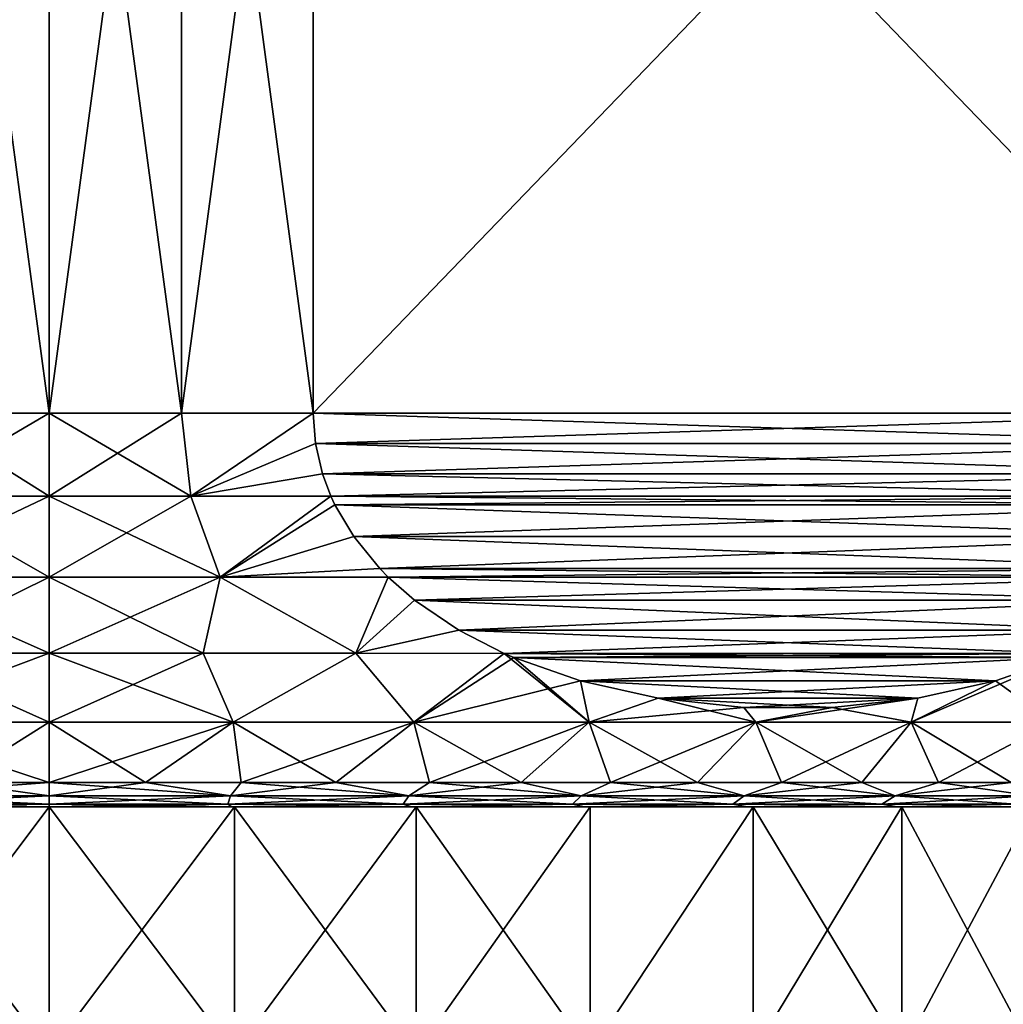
# Model space of a CAD drawing. Header units: metres. Extents: x -109 to 109, y -108 to 40.
# Tile 94 of 216: x -77 to -67, y -11 to -1. Entities that reach past the tile are written whole.
import ezdxf

# ---------------------------------------------------------------- set-up
doc = ezdxf.new("R2010")
doc.units = ezdxf.units.M
doc.layers.add('solid_K_24_42_18_000C86_XXX', color=7, linetype='CONTINUOUS')

msp = doc.modelspace()

# ---------------------------------------------------------------- linework, layer by layer
at = {"layer": 'solid_K_24_42_18_000C86_XXX'}
for points in [[(-77.843834, -5, -15.943466), (-76.5, 5, -16), (-76.5, -5, -16)], [(-77.843834, -5, -15.943466), (-77.843834, 5, -15.943466), (-76.5, 5, -16)], [(-77.843834, 5, 15.943466), (-76.5, -5, 16), (-76.5, 5, 16)], [(-77.843834, -5, 15.943466), (-76.5, -5, 16), (-77.843834, 5, 15.943466)], [(-76.5, -5, -16), (-76.5, 5, -16), (-75.156166, 5, -15.943466)], [(-76.5, -5, -16), (-75.156166, 5, -15.943466), (-75.156166, -5, -15.943466)], [(-75.156166, -5, 15.943466), (-75.156166, 5, 15.943466), (-76.5, 5, 16)], [(-75.156166, -5, 15.943466), (-76.5, 5, 16), (-76.5, -5, 16)], [(-75.156166, -5, -15.943466), (-75.156166, 5, -15.943466), (-73.821823, 5, -15.774263)], [(-75.156166, -5, -15.943466), (-73.821823, 5, -15.774263), (-73.821823, -5, -15.774263)], [(-73.821823, -5, 15.774263), (-73.821823, 5, 15.774263), (-75.156166, 5, 15.943466)], [(-73.821823, -5, 15.774263), (-75.156166, 5, 15.943466), (-75.156166, -5, 15.943466)], [(-64.178177, -5, -10.206499), (-73.821823, 5, -15.774263), (-64.178177, 5, -10.206499)], [(-64.178177, -5, -10.206499), (-73.821823, -5, -15.774263), (-73.821823, 5, -15.774263)], [(-73.821823, -5, 15.774263), (-64.178177, 5, 10.206499), (-73.821823, 5, 15.774263)], [(-64.178177, -5, 10.206499), (-64.178177, 5, 10.206499), (-73.821823, -5, 15.774263)], [(-77.938766, -5.844002, -15.863138), (-76.5, -5, -16), (-76.5, -5.844002, -15.928251)], [(-77.843834, -5, -15.943466), (-76.5, -5, -16), (-77.938766, -5.844002, -15.863138)], [(-77.938766, -5.844002, 15.863138), (-76.5, -5.844002, 15.928251), (-77.843834, -5, 15.943466)], [(-77.843834, -5, 15.943466), (-76.5, -5.844002, 15.928251), (-76.5, -5, 16)], [(-76.5, -5.844002, -15.928251), (-76.5, -5, -16), (-75.156166, -5, -15.943466)], [(-75.061234, -5.844002, -15.863138), (-76.5, -5.844002, -15.928251), (-75.156166, -5, -15.943466)], [(-76.5, -5, 16), (-76.5, -5.844002, 15.928251), (-75.061234, -5.844002, 15.863138)], [(-75.156166, -5, 15.943466), (-76.5, -5, 16), (-75.061234, -5.844002, 15.863138)], [(-75.061234, -5.844002, -15.863138), (-75.156166, -5, -15.943466), (-73.821823, -5, -15.774263)], [(-73.821823, -5, 15.774263), (-75.156166, -5, 15.943466), (-75.061234, -5.844002, 15.863138)], [(-73.798233, -5.307316, -15.760643), (-75.061234, -5.844002, -15.863138), (-73.821823, -5, -15.774263)], [(-73.798233, -5.307314, 15.760643), (-73.821823, -5, 15.774263), (-75.061234, -5.844002, 15.863138)], [(-64.201767, -5.307316, -10.220119), (-73.798233, -5.307316, -15.760643), (-73.821823, -5, -15.774263)], [(-64.201767, -5.307316, -10.220119), (-73.821823, -5, -15.774263), (-64.178177, -5, -10.206499)], [(-64.178177, -5, 10.206499), (-73.821823, -5, 15.774263), (-73.798233, -5.307314, 15.760643)], [(-64.201767, -5.307313, 10.220119), (-64.178177, -5, 10.206499), (-73.798233, -5.307314, 15.760643)], [(-73.725845, -5.616967, 15.718849), (-73.798233, -5.307314, 15.760643), (-75.061234, -5.844002, 15.863138)], [(-73.798233, -5.307316, -15.760643), (-73.725845, -5.61697, -15.718848), (-75.061234, -5.844002, -15.863138)], [(-64.201767, -5.307313, 10.220119), (-73.798233, -5.307314, 15.760643), (-73.725845, -5.616967, 15.718849)], [(-64.274155, -5.61697, -10.261914), (-73.725845, -5.61697, -15.718848), (-73.798233, -5.307316, -15.760643)], [(-64.201767, -5.307316, -10.220119), (-64.274155, -5.61697, -10.261914), (-73.798233, -5.307316, -15.760643)], [(-64.201767, -5.307313, 10.220119), (-73.725845, -5.616967, 15.718849), (-64.274155, -5.616967, 10.261913)], [(-73.725845, -5.616967, 15.718849), (-75.061234, -5.844002, 15.863138), (-73.640579, -5.843117, 15.669621)], [(-73.725845, -5.61697, -15.718848), (-73.640579, -5.843117, -15.669621), (-75.061234, -5.844002, -15.863138)], [(-64.274155, -5.616967, 10.261913), (-73.725845, -5.616967, 15.718849), (-73.640579, -5.843117, 15.669621)], [(-64.359421, -5.843117, -10.311142), (-73.640579, -5.843117, -15.669621), (-73.725845, -5.61697, -15.718848)], [(-64.274155, -5.61697, -10.261914), (-64.359421, -5.843117, -10.311142), (-73.725845, -5.61697, -15.718848)], [(-64.274155, -5.616967, 10.261913), (-73.640579, -5.843117, 15.669621), (-64.359421, -5.843117, 10.311142)], [(-78.236748, -6.664581, -15.618517), (-76.5, -5.844002, -15.928251), (-76.5, -6.664581, -15.714782)], [(-77.938766, -5.844002, -15.863138), (-76.5, -5.844002, -15.928251), (-78.236748, -6.664581, -15.618517)], [(-78.236748, -6.664581, 15.618517), (-76.5, -6.664581, 15.714782), (-77.938766, -5.844002, 15.863138)], [(-77.938766, -5.844002, 15.863138), (-76.5, -6.664581, 15.714782), (-76.5, -5.844002, 15.928251)], [(-76.5, -6.664581, -15.714782), (-76.5, -5.844002, -15.928251), (-75.061234, -5.844002, -15.863138)], [(-74.763252, -6.664581, -15.618517), (-76.5, -6.664581, -15.714782), (-75.061234, -5.844002, -15.863138)], [(-76.5, -5.844002, 15.928251), (-76.5, -6.664581, 15.714782), (-74.763252, -6.664581, 15.618517)], [(-75.061234, -5.844002, 15.863138), (-76.5, -5.844002, 15.928251), (-74.763252, -6.664581, 15.618517)], [(-74.763252, -6.664581, -15.618517), (-75.061234, -5.844002, -15.863138), (-73.640579, -5.843117, -15.669621)], [(-73.640579, -5.843117, 15.669621), (-75.061234, -5.844002, 15.863138), (-74.763252, -6.664581, 15.618517)], [(-74.763252, -6.664581, -15.618517), (-73.640579, -5.843117, -15.669621), (-73.599121, -5.932158, -15.645686)], [(-73.599129, -5.932154, 15.645687), (-73.640579, -5.843117, 15.669621), (-74.763252, -6.664581, 15.618517)], [(-64.400879, -5.932158, -10.335076), (-73.599121, -5.932158, -15.645686), (-73.640579, -5.843117, -15.669621)], [(-64.400879, -5.932158, -10.335076), (-73.640579, -5.843117, -15.669621), (-64.359421, -5.843117, -10.311142)], [(-64.359421, -5.843117, 10.311142), (-73.640579, -5.843117, 15.669621), (-73.599129, -5.932154, 15.645687)], [(-64.400871, -5.932154, 10.335074), (-64.359421, -5.843117, 10.311142), (-73.599129, -5.932154, 15.645687)], [(-73.409149, -6.253009, 15.536004), (-73.599129, -5.932154, 15.645687), (-74.763252, -6.664581, 15.618517)], [(-73.409149, -6.253015, -15.536002), (-74.763252, -6.664581, -15.618517), (-73.599121, -5.932158, -15.645686)], [(-64.400871, -5.932154, 10.335074), (-73.599129, -5.932154, 15.645687), (-73.409149, -6.253009, 15.536004)], [(-64.590851, -6.253014, -10.444759), (-73.409149, -6.253015, -15.536002), (-73.599121, -5.932158, -15.645686)], [(-64.590851, -6.253014, -10.444759), (-73.599121, -5.932158, -15.645686), (-64.400879, -5.932158, -10.335076)], [(-64.590851, -6.253009, 10.444757), (-64.400871, -5.932154, 10.335074), (-73.409149, -6.253009, 15.536004)], [(-73.143608, -6.577752, 15.382693), (-73.409149, -6.253009, 15.536004), (-74.763252, -6.664581, 15.618517)], [(-73.409149, -6.253015, -15.536002), (-73.1436, -6.577757, -15.382689), (-74.763252, -6.664581, -15.618517)], [(-64.590851, -6.253009, 10.444757), (-73.409149, -6.253009, 15.536004), (-73.143608, -6.577752, 15.382693)], [(-64.590851, -6.253014, -10.444759), (-64.8564, -6.577757, -10.598072), (-73.409149, -6.253015, -15.536002)], [(-64.8564, -6.577757, -10.598072), (-73.1436, -6.577757, -15.382689), (-73.409149, -6.253015, -15.536002)], [(-64.590851, -6.253009, 10.444757), (-73.143608, -6.577752, 15.382693), (-64.856392, -6.577752, 10.598069)], [(-73.143608, -6.577752, 15.382693), (-74.763252, -6.664581, 15.618517), (-73.057945, -6.664541, 15.333236)], [(-73.1436, -6.577757, -15.382689), (-73.057945, -6.664541, -15.333236), (-74.763252, -6.664581, -15.618517)], [(-64.856392, -6.577752, 10.598069), (-73.143608, -6.577752, 15.382693), (-73.057945, -6.664541, 15.333236)], [(-64.942055, -6.664541, -10.647527), (-73.057945, -6.664541, -15.333236), (-73.1436, -6.577757, -15.382689)], [(-64.8564, -6.577757, -10.598072), (-64.942055, -6.664541, -10.647527), (-73.1436, -6.577757, -15.382689)], [(-64.856392, -6.577752, 10.598069), (-73.057945, -6.664541, 15.333236), (-64.942055, -6.664541, 10.647527)], [(-78.236748, -6.664581, -15.618517), (-76.5, -6.664581, -15.714782), (-78.06411, -7.437292, -15.285916)], [(-78.236748, -6.664581, 15.618517), (-76.5, -7.437292, 15.365731), (-76.5, -6.664581, 15.714782)], [(-78.236748, -6.664581, 15.618517), (-78.06411, -7.437292, 15.285916), (-76.5, -7.437292, 15.365731)], [(-78.06411, -7.437292, -15.285916), (-76.5, -6.664581, -15.714782), (-76.5, -7.437292, -15.365731)], [(-76.5, -7.437292, -15.365731), (-76.5, -6.664581, -15.714782), (-74.763252, -6.664581, -15.618517)], [(-74.93589, -7.437292, -15.285916), (-76.5, -7.437292, -15.365731), (-74.763252, -6.664581, -15.618517)], [(-76.5, -6.664581, 15.714782), (-76.5, -7.437292, 15.365731), (-74.93589, -7.437292, 15.285916)], [(-74.763252, -6.664581, 15.618517), (-76.5, -6.664581, 15.714782), (-74.93589, -7.437292, 15.285916)], [(-73.388023, -7.437292, -15.047302), (-74.93589, -7.437292, -15.285916), (-74.763252, -6.664581, -15.618517)], [(-74.763252, -6.664581, 15.618517), (-74.93589, -7.437292, 15.285916), (-73.388023, -7.437292, 15.047302)], [(-73.388023, -7.437292, -15.047302), (-74.763252, -6.664581, -15.618517), (-73.057945, -6.664541, -15.333236)], [(-73.057945, -6.664541, 15.333236), (-74.763252, -6.664581, 15.618517), (-73.388023, -7.437292, 15.047302)], [(-73.388023, -7.437292, -15.047302), (-73.057945, -6.664541, -15.333236), (-72.79068, -6.898619, -15.178932)], [(-72.790688, -6.898615, 15.178935), (-73.057945, -6.664541, 15.333236), (-73.388023, -7.437292, 15.047302)], [(-65.20932, -6.898619, -10.801829), (-72.79068, -6.898619, -15.178932), (-73.057945, -6.664541, -15.333236)], [(-65.20932, -6.898619, -10.801829), (-73.057945, -6.664541, -15.333236), (-64.942055, -6.664541, -10.647527)], [(-64.942055, -6.664541, 10.647527), (-73.057945, -6.664541, 15.333236), (-72.790688, -6.898615, 15.178935)], [(-65.209312, -6.898615, 10.801826), (-64.942055, -6.664541, 10.647527), (-72.790688, -6.898615, 15.178935)], [(-72.340622, -7.204101, 14.919089), (-72.790688, -6.898615, 15.178935), (-73.388023, -7.437292, 15.047302)], [(-72.340614, -7.204103, -14.919087), (-73.388023, -7.437292, -15.047302), (-72.79068, -6.898619, -15.178932)], [(-65.209312, -6.898615, 10.801826), (-72.790688, -6.898615, 15.178935), (-72.340622, -7.204101, 14.919089)], [(-65.659386, -7.204103, -11.061675), (-72.340614, -7.204103, -14.919087), (-72.79068, -6.898619, -15.178932)], [(-65.20932, -6.898619, -10.801829), (-65.659386, -7.204103, -11.061675), (-72.79068, -6.898619, -15.178932)], [(-65.659378, -7.204102, 11.061673), (-65.209312, -6.898615, 10.801826), (-72.340622, -7.204101, 14.919089)], [(-72.340622, -7.204101, 14.919089), (-73.388023, -7.437292, 15.047302), (-71.882103, -7.439268, 14.654365)], [(-72.340614, -7.204103, -14.919087), (-71.882103, -7.439268, -14.654365), (-73.388023, -7.437292, -15.047302)], [(-65.659378, -7.204102, 11.061673), (-72.340622, -7.204101, 14.919089), (-71.882103, -7.439268, 14.654365)], [(-66.117897, -7.439268, -11.326398), (-71.882103, -7.439268, -14.654365), (-72.340614, -7.204103, -14.919087)], [(-65.659386, -7.204103, -11.061675), (-66.117897, -7.439268, -11.326398), (-72.340614, -7.204103, -14.919087)], [(-65.659378, -7.204102, 11.061673), (-71.882103, -7.439268, 14.654365), (-66.117897, -7.439268, 11.326398)], [(-78.366356, -8.139915, -14.773715), (-76.5, -7.437292, -15.365731), (-76.5, -8.139915, -14.891136)], [(-78.06411, -7.437292, -15.285916), (-76.5, -7.437292, -15.365731), (-78.366356, -8.139915, -14.773715)], [(-78.366356, -8.139915, 14.773715), (-76.5, -8.139915, 14.891136), (-78.06411, -7.437292, 15.285916)], [(-78.06411, -7.437292, 15.285916), (-76.5, -8.139915, 14.891136), (-76.5, -7.437292, 15.365731)], [(-76.5, -8.139915, -14.891136), (-76.5, -7.437292, -15.365731), (-74.93589, -7.437292, -15.285916)], [(-74.633644, -8.139915, -14.773715), (-76.5, -8.139915, -14.891136), (-74.93589, -7.437292, -15.285916)], [(-76.5, -7.437292, 15.365731), (-76.5, -8.139915, 14.891136), (-74.633644, -8.139915, 14.773715)], [(-74.93589, -7.437292, 15.285916), (-76.5, -7.437292, 15.365731), (-74.633644, -8.139915, 14.773715)], [(-74.633644, -8.139915, -14.773715), (-74.93589, -7.437292, -15.285916), (-73.388023, -7.437292, -15.047302)], [(-73.388023, -7.437292, 15.047302), (-74.93589, -7.437292, 15.285916), (-74.633644, -8.139915, 14.773715)], [(-72.796722, -8.139915, -14.423304), (-74.633644, -8.139915, -14.773715), (-73.388023, -7.437292, -15.047302)], [(-73.388023, -7.437292, 15.047302), (-74.633644, -8.139915, 14.773715), (-72.796722, -8.139915, 14.423304)], [(-72.796722, -8.139915, -14.423304), (-73.388023, -7.437292, -15.047302), (-71.882103, -7.439268, -14.654365)], [(-71.882103, -7.439268, 14.654365), (-73.388023, -7.437292, 15.047302), (-72.796722, -8.139915, 14.423304)], [(-72.796722, -8.139915, -14.423304), (-71.882103, -7.439268, -14.654365), (-71.783119, -7.482045, -14.597217)], [(-71.882103, -7.439268, 14.654365), (-72.796722, -8.139915, 14.423304), (-71.018204, -8.139915, 13.845428)], [(-71.107712, -7.718628, -14.207269), (-72.796722, -8.139915, -14.423304), (-71.783119, -7.482045, -14.597217)], [(-66.216881, -7.482046, -11.383548), (-71.783119, -7.482045, -14.597217), (-71.882103, -7.439268, -14.654365)], [(-66.216881, -7.482046, -11.383548), (-71.882103, -7.439268, -14.654365), (-66.117897, -7.439268, -11.326398)], [(-71.783119, -7.482045, 14.597216), (-71.882103, -7.439268, 14.654365), (-71.018204, -8.139915, 13.845428)], [(-66.117897, -7.439268, 11.326398), (-71.882103, -7.439268, 14.654365), (-71.783119, -7.482045, 14.597216)], [(-66.117897, -7.439268, 11.326398), (-71.783119, -7.482045, 14.597216), (-66.216881, -7.482046, 11.383548)], [(-66.892303, -7.718631, -11.7735), (-71.783119, -7.482045, -14.597217), (-66.216881, -7.482046, -11.383548)], [(-71.107712, -7.718628, -14.207269), (-71.783119, -7.482045, -14.597217), (-66.892303, -7.718631, -11.7735)], [(-71.107704, -7.71863, 14.207265), (-71.783119, -7.482045, 14.597216), (-71.018204, -8.139915, 13.845428)], [(-66.216881, -7.482046, 11.383548), (-71.783119, -7.482045, 14.597216), (-71.107704, -7.71863, 14.207265)], [(-66.216881, -7.482046, 11.383548), (-71.107704, -7.71863, 14.207265), (-66.892303, -7.718633, 11.773504)], [(-66.216881, -7.482046, -11.383548), (-66.306313, -8.139915, -10.855171), (-67.747208, -8.139915, -12.047182)], [(-66.892303, -7.718631, -11.7735), (-66.216881, -7.482046, -11.383548), (-67.747208, -8.139915, -12.047182)], [(-66.216881, -7.482046, 11.383548), (-66.892303, -7.718633, 11.773504), (-66.306313, -8.139915, 10.855171)], [(-71.107712, -7.718628, -14.207269), (-71.018204, -8.139915, -13.845428), (-72.796722, -8.139915, -14.423304)], [(-71.107712, -7.718628, -14.207269), (-70.317932, -7.894252, -13.751287), (-71.018204, -8.139915, -13.845428)], [(-71.107712, -7.718628, -14.207269), (-66.892303, -7.718631, -11.7735), (-67.682098, -7.894256, -12.229489)], [(-71.107712, -7.718628, -14.207269), (-67.682098, -7.894256, -12.229489), (-70.317932, -7.894252, -13.751287)], [(-70.317917, -7.894253, 13.751283), (-71.107704, -7.71863, 14.207265), (-71.018204, -8.139915, 13.845428)], [(-66.892303, -7.718633, 11.773504), (-71.107704, -7.71863, 14.207265), (-70.317917, -7.894253, 13.751283)], [(-66.892303, -7.718633, 11.773504), (-70.317917, -7.894253, 13.751283), (-67.682106, -7.894257, 12.229492)], [(-67.682098, -7.894256, -12.229489), (-66.892303, -7.718631, -11.7735), (-67.747208, -8.139915, -12.047182)], [(-66.892303, -7.718633, 11.773504), (-67.747208, -8.139915, 12.047182), (-66.306313, -8.139915, 10.855171)], [(-66.892303, -7.718633, 11.773504), (-67.682106, -7.894257, 12.229492), (-67.747208, -8.139915, 12.047182)], [(-70.317932, -7.894252, -13.751287), (-69.448349, -7.987893, -13.249236), (-71.018204, -8.139915, -13.845428)], [(-70.317917, -7.894253, 13.751283), (-71.018204, -8.139915, 13.845428), (-69.326141, -8.139915, 13.049202)], [(-70.317932, -7.894252, -13.751287), (-67.682098, -7.894256, -12.229489), (-68.551682, -7.987895, -12.731543)], [(-70.317932, -7.894252, -13.751287), (-68.551682, -7.987895, -12.731543), (-69.448349, -7.987893, -13.249236)], [(-69.448349, -7.987893, 13.249233), (-70.317917, -7.894253, 13.751283), (-69.326141, -8.139915, 13.049202)], [(-67.682106, -7.894257, 12.229492), (-70.317917, -7.894253, 13.751283), (-69.448349, -7.987893, 13.249233)], [(-67.682106, -7.894257, 12.229492), (-69.448349, -7.987893, 13.249233), (-68.551682, -7.987895, 12.731544)], [(-67.682098, -7.894256, -12.229489), (-67.747208, -8.139915, -12.047182), (-69.326141, -8.139915, -13.049202)], [(-68.551682, -7.987895, -12.731543), (-67.682098, -7.894256, -12.229489), (-69.326141, -8.139915, -13.049202)], [(-67.682106, -7.894257, 12.229492), (-68.551682, -7.987895, 12.731544), (-67.747208, -8.139915, 12.047182)], [(-69.448349, -7.987893, -13.249236), (-69.326141, -8.139915, -13.049202), (-71.018204, -8.139915, -13.845428)], [(-69.448349, -7.987893, -13.249236), (-68.551682, -7.987895, -12.731543), (-69.326141, -8.139915, -13.049202)], [(-68.551682, -7.987895, 12.731544), (-69.448349, -7.987893, 13.249233), (-69.326141, -8.139915, 13.049202)], [(-68.551682, -7.987895, 12.731544), (-69.326141, -8.139915, 13.049202), (-67.747208, -8.139915, 12.047182)], [(-78.366356, -8.139915, 14.773715), (-76.5, -8.75, 14.307189), (-76.5, -8.139915, 14.891136)], [(-78.366356, -8.139915, 14.773715), (-77.476357, -8.75, 14.273836), (-76.5, -8.75, 14.307189)], [(-78.366356, -8.139915, -14.773715), (-76.5, -8.139915, -14.891136), (-77.476357, -8.75, -14.273836)], [(-77.476357, -8.75, -14.273836), (-76.5, -8.139915, -14.891136), (-76.5, -8.75, -14.307189)], [(-74.633644, -8.139915, -14.773715), (-75.523643, -8.75, -14.273836), (-76.5, -8.75, -14.307189)], [(-74.633644, -8.139915, -14.773715), (-76.5, -8.75, -14.307189), (-76.5, -8.139915, -14.891136)], [(-76.5, -8.139915, 14.891136), (-76.5, -8.75, 14.307189), (-75.523643, -8.75, 14.273836)], [(-76.5, -8.139915, 14.891136), (-75.523643, -8.75, 14.273836), (-74.633644, -8.139915, 14.773715)], [(-74.633644, -8.139915, 14.773715), (-75.523643, -8.75, 14.273836), (-74.551842, -8.75, 14.173931)], [(-74.633644, -8.139915, -14.773715), (-74.551842, -8.75, -14.173931), (-75.523643, -8.75, -14.273836)], [(-74.633644, -8.139915, 14.773715), (-74.551842, -8.75, 14.173931), (-73.589119, -8.75, 14.007941)], [(-74.633644, -8.139915, 14.773715), (-73.589119, -8.75, 14.007941), (-72.796722, -8.139915, 14.423304)], [(-72.796722, -8.139915, -14.423304), (-74.551842, -8.75, -14.173931), (-74.633644, -8.139915, -14.773715)], [(-72.796722, -8.139915, -14.423304), (-73.589119, -8.75, -14.007941), (-74.551842, -8.75, -14.173931)], [(-72.796722, -8.139915, 14.423304), (-73.589119, -8.75, 14.007941), (-72.639969, -8.75, 13.77664)], [(-72.796722, -8.139915, -14.423304), (-72.639969, -8.75, -13.77664), (-73.589119, -8.75, -14.007941)], [(-72.796722, -8.139915, 14.423304), (-72.639969, -8.75, 13.77664), (-71.708817, -8.75, 13.481105)], [(-72.796722, -8.139915, 14.423304), (-71.708817, -8.75, 13.481105), (-71.018204, -8.139915, 13.845428)], [(-71.018204, -8.139915, -13.845428), (-72.639969, -8.75, -13.77664), (-72.796722, -8.139915, -14.423304)], [(-71.018204, -8.139915, -13.845428), (-71.708817, -8.75, -13.481105), (-72.639969, -8.75, -13.77664)], [(-71.018204, -8.139915, 13.845428), (-71.708817, -8.75, 13.481105), (-70.800003, -8.75, 13.122716)], [(-71.018204, -8.139915, -13.845428), (-70.800003, -8.75, -13.122716), (-71.708817, -8.75, -13.481105)], [(-71.018204, -8.139915, 13.845428), (-70.800003, -8.75, 13.122716), (-69.917763, -8.75, 12.703142)], [(-71.018204, -8.139915, 13.845428), (-69.917763, -8.75, 12.703142), (-69.326141, -8.139915, 13.049202)], [(-69.326141, -8.139915, -13.049202), (-70.800003, -8.75, -13.122716), (-71.018204, -8.139915, -13.845428)], [(-69.326141, -8.139915, -13.049202), (-69.917763, -8.75, -12.703142), (-70.800003, -8.75, -13.122716)], [(-69.326141, -8.139915, 13.049202), (-69.917763, -8.75, 12.703142), (-69.066216, -8.75, 12.22434)], [(-69.326141, -8.139915, -13.049202), (-69.066216, -8.75, -12.22434), (-69.917763, -8.75, -12.703142)], [(-69.326141, -8.139915, 13.049202), (-69.066216, -8.75, 12.22434), (-68.249329, -8.75, 11.688542)], [(-69.326141, -8.139915, 13.049202), (-68.249329, -8.75, 11.688542), (-67.747208, -8.139915, 12.047182)], [(-67.747208, -8.139915, -12.047182), (-69.066216, -8.75, -12.22434), (-69.326141, -8.139915, -13.049202)], [(-67.747208, -8.139915, -12.047182), (-68.249329, -8.75, -11.688542), (-69.066216, -8.75, -12.22434)], [(-67.747208, -8.139915, 12.047182), (-68.249329, -8.75, 11.688542), (-67.470909, -8.75, 11.098248)], [(-67.747208, -8.139915, -12.047182), (-67.470909, -8.75, -11.098248), (-68.249329, -8.75, -11.688542)], [(-67.747208, -8.139915, 12.047182), (-67.470909, -8.75, 11.098248), (-66.734581, -8.75, 10.456208)], [(-67.747208, -8.139915, 12.047182), (-66.734581, -8.75, 10.456208), (-66.306313, -8.139915, 10.855171)], [(-66.306313, -8.139915, -10.855171), (-67.470909, -8.75, -11.098248), (-67.747208, -8.139915, -12.047182)], [(-66.306313, -8.139915, -10.855171), (-66.734581, -8.75, -10.456208), (-67.470909, -8.75, -11.098248)], [(-78.341614, -8.886151, -13.988441), (-76.5, -8.75, -14.307189), (-76.5, -8.886151, -14.109146)], [(-77.476357, -8.75, 14.273836), (-78.341614, -8.886151, 13.988441), (-76.5, -8.886151, 14.109146)], [(-77.476357, -8.75, -14.273836), (-76.5, -8.75, -14.307189), (-78.341614, -8.886151, -13.988441)], [(-77.476357, -8.75, 14.273836), (-76.5, -8.886151, 14.109146), (-76.5, -8.75, 14.307189)], [(-75.523643, -8.75, -14.273836), (-74.658386, -8.886151, -13.988441), (-76.5, -8.886151, -14.109146)], [(-75.523643, -8.75, -14.273836), (-76.5, -8.886151, -14.109146), (-76.5, -8.75, -14.307189)], [(-76.5, -8.75, 14.307189), (-76.5, -8.886151, 14.109146), (-74.658386, -8.886151, 13.988441)], [(-75.523643, -8.75, 14.273836), (-76.5, -8.75, 14.307189), (-74.658386, -8.886151, 13.988441)], [(-74.551842, -8.75, 14.173931), (-75.523643, -8.75, 14.273836), (-74.658386, -8.886151, 13.988441)], [(-75.523643, -8.75, -14.273836), (-74.551842, -8.75, -14.173931), (-74.658386, -8.886151, -13.988441)], [(-74.551842, -8.75, 14.173931), (-74.658386, -8.886151, 13.988441), (-72.848282, -8.886151, 13.628389)], [(-73.589119, -8.75, -14.007941), (-72.848282, -8.886151, -13.628389), (-74.658386, -8.886151, -13.988441)], [(-74.551842, -8.75, -14.173931), (-73.589119, -8.75, -14.007941), (-74.658386, -8.886151, -13.988441)], [(-73.589119, -8.75, 14.007941), (-74.551842, -8.75, 14.173931), (-72.848282, -8.886151, 13.628389)], [(-72.639969, -8.75, 13.77664), (-73.589119, -8.75, 14.007941), (-72.848282, -8.886151, 13.628389)], [(-73.589119, -8.75, -14.007941), (-72.639969, -8.75, -13.77664), (-72.848282, -8.886151, -13.628389)], [(-72.639969, -8.75, 13.77664), (-72.848282, -8.886151, 13.628389), (-71.100662, -8.886151, 13.035151)], [(-71.708817, -8.75, -13.481105), (-71.100662, -8.886151, -13.035151), (-72.848282, -8.886151, -13.628389)], [(-72.639969, -8.75, -13.77664), (-71.708817, -8.75, -13.481105), (-72.848282, -8.886151, -13.628389)], [(-71.708817, -8.75, 13.481105), (-72.639969, -8.75, 13.77664), (-71.100662, -8.886151, 13.035151)], [(-70.800003, -8.75, 13.122716), (-71.708817, -8.75, 13.481105), (-71.100662, -8.886151, 13.035151)], [(-71.708817, -8.75, -13.481105), (-70.800003, -8.75, -13.122716), (-71.100662, -8.886151, -13.035151)], [(-70.800003, -8.75, 13.122716), (-71.100662, -8.886151, 13.035151), (-69.445427, -8.886151, 12.21888)], [(-69.917763, -8.75, -12.703142), (-69.445427, -8.886151, -12.21888), (-71.100662, -8.886151, -13.035151)], [(-70.800003, -8.75, -13.122716), (-69.917763, -8.75, -12.703142), (-71.100662, -8.886151, -13.035151)], [(-69.917763, -8.75, 12.703142), (-70.800003, -8.75, 13.122716), (-69.445427, -8.886151, 12.21888)], [(-69.066216, -8.75, 12.22434), (-69.917763, -8.75, 12.703142), (-69.445427, -8.886151, 12.21888)], [(-69.917763, -8.75, -12.703142), (-69.066216, -8.75, -12.22434), (-69.445427, -8.886151, -12.21888)], [(-69.066216, -8.75, 12.22434), (-69.445427, -8.886151, 12.21888), (-67.910896, -8.886151, 11.193539)], [(-68.249329, -8.75, -11.688542), (-67.910896, -8.886151, -11.193539), (-69.445427, -8.886151, -12.21888)], [(-69.066216, -8.75, -12.22434), (-68.249329, -8.75, -11.688542), (-69.445427, -8.886151, -12.21888)], [(-68.249329, -8.75, 11.688542), (-69.066216, -8.75, 12.22434), (-67.910896, -8.886151, 11.193539)], [(-67.470909, -8.75, 11.098248), (-68.249329, -8.75, 11.688542), (-67.910896, -8.886151, 11.193539)], [(-68.249329, -8.75, -11.688542), (-67.470909, -8.75, -11.098248), (-67.910896, -8.886151, -11.193539)], [(-67.470909, -8.75, 11.098248), (-67.910896, -8.886151, 11.193539), (-66.523323, -8.886151, 9.976673)], [(-66.734581, -8.75, -10.456208), (-66.523323, -8.886151, -9.976673), (-67.910896, -8.886151, -11.193539)], [(-67.470909, -8.75, -11.098248), (-66.734581, -8.75, -10.456208), (-67.910896, -8.886151, -11.193539)], [(-66.734581, -8.75, 10.456208), (-67.470909, -8.75, 11.098248), (-66.523323, -8.886151, 9.976673)], [(-78.341614, -8.886151, 13.988441), (-76.5, -8.971178, 13.884105), (-76.5, -8.886151, 14.109146)], [(-78.341614, -8.886151, 13.988441), (-78.312241, -8.971178, 13.765325), (-76.5, -8.971178, 13.884105)], [(-78.341614, -8.886151, -13.988441), (-76.5, -8.886151, -14.109146), (-78.312241, -8.971178, -13.765325)], [(-78.312241, -8.971178, -13.765325), (-76.5, -8.886151, -14.109146), (-76.5, -8.971178, -13.884105)], [(-76.5, -8.886151, 14.109146), (-76.5, -8.971178, 13.884105), (-74.687759, -8.971178, 13.765325)], [(-74.658386, -8.886151, 13.988441), (-76.5, -8.886151, 14.109146), (-74.687759, -8.971178, 13.765325)], [(-74.658386, -8.886151, -13.988441), (-74.687759, -8.971178, -13.765325), (-76.5, -8.971178, -13.884105)], [(-74.658386, -8.886151, -13.988441), (-76.5, -8.971178, -13.884105), (-76.5, -8.886151, -14.109146)], [(-74.658386, -8.886151, 13.988441), (-74.687759, -8.971178, 13.765325), (-72.906532, -8.971178, 13.411016)], [(-72.848282, -8.886151, -13.628389), (-72.906532, -8.971178, -13.411016), (-74.687759, -8.971178, -13.765325)], [(-74.658386, -8.886151, -13.988441), (-72.848282, -8.886151, -13.628389), (-74.687759, -8.971178, -13.765325)], [(-72.848282, -8.886151, 13.628389), (-74.658386, -8.886151, 13.988441), (-72.906532, -8.971178, 13.411016)], [(-72.848282, -8.886151, 13.628389), (-72.906532, -8.971178, 13.411016), (-71.186783, -8.971178, 12.827241)], [(-71.100662, -8.886151, -13.035151), (-71.186783, -8.971178, -12.827241), (-72.906532, -8.971178, -13.411016)], [(-72.848282, -8.886151, -13.628389), (-71.100662, -8.886151, -13.035151), (-72.906532, -8.971178, -13.411016)], [(-71.100662, -8.886151, 13.035151), (-72.848282, -8.886151, 13.628389), (-71.186783, -8.971178, 12.827241)], [(-71.100662, -8.886151, 13.035151), (-71.186783, -8.971178, 12.827241), (-69.557945, -8.971178, 12.023988)], [(-69.445427, -8.886151, -12.21888), (-69.557945, -8.971178, -12.023988), (-71.186783, -8.971178, -12.827241)], [(-71.100662, -8.886151, -13.035151), (-69.445427, -8.886151, -12.21888), (-71.186783, -8.971178, -12.827241)], [(-69.445427, -8.886151, 12.21888), (-71.100662, -8.886151, 13.035151), (-69.557945, -8.971178, 12.023988)], [(-69.445427, -8.886151, 12.21888), (-69.557945, -8.971178, 12.023988), (-68.04789, -8.971178, 11.015001)], [(-67.910896, -8.886151, -11.193539), (-68.04789, -8.971178, -11.015001), (-69.557945, -8.971178, -12.023988)], [(-69.445427, -8.886151, -12.21888), (-67.910896, -8.886151, -11.193539), (-69.557945, -8.971178, -12.023988)], [(-67.910896, -8.886151, 11.193539), (-69.445427, -8.886151, 12.21888), (-68.04789, -8.971178, 11.015001)], [(-67.910896, -8.886151, 11.193539), (-68.04789, -8.971178, 11.015001), (-66.682457, -8.971178, 9.817545)], [(-66.523323, -8.886151, -9.976673), (-66.682457, -8.971178, -9.817545), (-68.04789, -8.971178, -11.015001)], [(-67.910896, -8.886151, -11.193539), (-66.523323, -8.886151, -9.976673), (-68.04789, -8.971178, -11.015001)], [(-66.523323, -8.886151, 9.976673), (-67.910896, -8.886151, 11.193539), (-66.682457, -8.971178, 9.817545)], [(-78.381439, -9, -13.085412), (-76.5, -9, -13.22), (-78.381401, -11.5, -13.085389)], [(-78.381439, -9, 13.085412), (-78.381401, -11.5, 13.085389), (-76.5, -11.5, 13.22)], [(-78.381439, -9, 13.085412), (-76.5, -11.5, 13.22), (-76.5, -9, 13.22)], [(-78.353638, -9, 13.519212), (-78.381439, -9, 13.085412), (-76.5, -9, 13.22)], [(-76.5, -9, -13.645751), (-76.5, -9, -13.22), (-78.381439, -9, -13.085412)], [(-78.353638, -9, -13.519212), (-76.5, -9, -13.645751), (-78.381439, -9, -13.085412)], [(-76.5, -9, -13.22), (-76.5, -11.5, -13.22), (-78.381401, -11.5, -13.085389)], [(-76.5, -8.971178, -13.884105), (-76.5, -9, -13.645751), (-78.353638, -9, -13.519212)], [(-78.312241, -8.971178, -13.765325), (-76.5, -8.971178, -13.884105), (-78.353638, -9, -13.519212)], [(-78.312241, -8.971178, 13.765325), (-78.353638, -9, 13.519212), (-76.5, -9, 13.645751)], [(-76.5, -9, 13.645751), (-78.353638, -9, 13.519212), (-76.5, -9, 13.22)], [(-78.312241, -8.971178, 13.765325), (-76.5, -9, 13.645751), (-76.5, -8.971178, 13.884105)], [(-74.687759, -8.971178, -13.765325), (-74.646362, -9, -13.519212), (-76.5, -9, -13.645751)], [(-76.5, -8.971178, -13.884105), (-74.687759, -8.971178, -13.765325), (-76.5, -9, -13.645751)], [(-76.5, -8.971178, 13.884105), (-76.5, -9, 13.645751), (-74.646362, -9, 13.519212)], [(-74.687759, -8.971178, 13.765325), (-76.5, -8.971178, 13.884105), (-74.646362, -9, 13.519212)], [(-74.618561, -9, -13.085412), (-74.618599, -11.5, -13.085389), (-76.5, -11.5, -13.22)], [(-74.618561, -9, -13.085412), (-76.5, -11.5, -13.22), (-76.5, -9, -13.22)], [(-76.5, -9, 13.22), (-76.5, -11.5, 13.22), (-74.618599, -11.5, 13.085389)], [(-74.618561, -9, 13.085412), (-76.5, -9, 13.22), (-74.618599, -11.5, 13.085389)], [(-76.5, -9, 13.645751), (-76.5, -9, 13.22), (-74.618561, -9, 13.085412)], [(-74.646362, -9, -13.519212), (-74.618561, -9, -13.085412), (-76.5, -9, -13.22)], [(-74.646362, -9, -13.519212), (-76.5, -9, -13.22), (-76.5, -9, -13.645751)], [(-74.646362, -9, 13.519212), (-76.5, -9, 13.645751), (-74.618561, -9, 13.085412)], [(-72.906532, -8.971178, 13.411016), (-74.687759, -8.971178, 13.765325), (-74.646362, -9, 13.519212)], [(-74.687759, -8.971178, -13.765325), (-72.906532, -8.971178, -13.411016), (-74.646362, -9, -13.519212)], [(-72.906532, -8.971178, 13.411016), (-74.646362, -9, 13.519212), (-72.821846, -9, 13.140687)], [(-72.906532, -8.971178, -13.411016), (-72.821846, -9, -13.140687), (-74.646362, -9, -13.519212)], [(-72.821846, -9, 13.140687), (-74.646362, -9, 13.519212), (-74.618561, -9, 13.085412)], [(-74.646362, -9, -13.519212), (-72.821846, -9, -13.140687), (-74.618561, -9, -13.085412)], [(-74.618561, -9, 13.085412), (-74.618599, -11.5, 13.085389), (-72.775627, -11.5, 12.684541)], [(-72.775612, -9, -12.684527), (-72.775627, -11.5, -12.684541), (-74.618599, -11.5, -13.085389)], [(-74.618561, -9, -13.085412), (-72.775612, -9, -12.684527), (-74.618599, -11.5, -13.085389)], [(-72.775612, -9, 12.684527), (-74.618561, -9, 13.085412), (-72.775627, -11.5, 12.684541)], [(-72.821846, -9, 13.140687), (-74.618561, -9, 13.085412), (-72.775612, -9, 12.684527)], [(-72.821846, -9, -13.140687), (-72.775612, -9, -12.684527), (-74.618561, -9, -13.085412)], [(-71.186783, -8.971178, 12.827241), (-72.906532, -8.971178, 13.411016), (-72.821846, -9, 13.140687)], [(-72.906532, -8.971178, -13.411016), (-71.186783, -8.971178, -12.827241), (-72.821846, -9, -13.140687)], [(-71.186783, -8.971178, 12.827241), (-72.821846, -9, 13.140687), (-71.066818, -9, 12.517442)], [(-71.186783, -8.971178, -12.827241), (-71.066818, -9, -12.517442), (-72.821846, -9, -13.140687)], [(-71.066818, -9, 12.517442), (-72.821846, -9, 13.140687), (-72.775612, -9, 12.684527)], [(-72.821846, -9, -13.140687), (-71.066818, -9, -12.517442), (-72.775612, -9, -12.684527)], [(-72.775612, -9, 12.684527), (-72.775627, -11.5, 12.684541), (-71.008018, -11.5, 12.025256)], [(-71.008125, -9, -12.025271), (-71.008018, -11.5, -12.025256), (-72.775627, -11.5, -12.684541)], [(-72.775612, -9, -12.684527), (-71.008125, -9, -12.025271), (-72.775627, -11.5, -12.684541)], [(-71.008125, -9, 12.025271), (-72.775612, -9, 12.684527), (-71.008018, -11.5, 12.025256)], [(-71.066818, -9, 12.517442), (-72.775612, -9, 12.684527), (-71.008125, -9, 12.025271)], [(-71.066818, -9, -12.517442), (-71.008125, -9, -12.025271), (-72.775612, -9, -12.684527)], [(-69.557945, -8.971178, 12.023988), (-71.186783, -8.971178, 12.827241), (-71.066818, -9, 12.517442)], [(-71.186783, -8.971178, -12.827241), (-69.557945, -8.971178, -12.023988), (-71.066818, -9, -12.517442)], [(-69.557945, -8.971178, 12.023988), (-71.066818, -9, 12.517442), (-69.412376, -9, 11.660704)], [(-69.557945, -8.971178, -12.023988), (-69.412376, -9, -11.660704), (-71.066818, -9, -12.517442)], [(-69.412376, -9, 11.660704), (-71.066818, -9, 12.517442), (-71.008125, -9, 12.025271)], [(-71.066818, -9, -12.517442), (-69.412376, -9, -11.660704), (-71.008125, -9, -12.025271)], [(-69.352875, -9, 11.121454), (-71.008125, -9, 12.025271), (-71.008018, -11.5, 12.025256)], [(-71.008125, -9, -12.025271), (-69.352875, -9, -11.121454), (-71.008018, -11.5, -12.025256)], [(-69.412376, -9, 11.660704), (-71.008125, -9, 12.025271), (-69.352875, -9, 11.121454)], [(-69.412376, -9, -11.660704), (-69.352875, -9, -11.121454), (-71.008125, -9, -12.025271)], [(-69.352875, -9, 11.121454), (-71.008018, -11.5, 12.025256), (-69.35247, -11.5, 11.121129)], [(-69.352875, -9, -11.121454), (-69.35247, -11.5, -11.121129), (-71.008018, -11.5, -12.025256)], [(-68.04789, -8.971178, 11.015001), (-69.557945, -8.971178, 12.023988), (-69.412376, -9, 11.660704)], [(-69.557945, -8.971178, -12.023988), (-68.04789, -8.971178, -11.015001), (-69.412376, -9, -11.660704)], [(-68.04789, -8.971178, 11.015001), (-69.412376, -9, 11.660704), (-67.890472, -9, 10.586878)], [(-68.04789, -8.971178, -11.015001), (-67.890472, -9, -10.586878), (-69.412376, -9, -11.660704)], [(-67.890472, -9, 10.586878), (-69.412376, -9, 11.660704), (-69.352875, -9, 11.121454)], [(-69.412376, -9, -11.660704), (-67.890472, -9, -10.586878), (-69.352875, -9, -11.121454)], [(-69.352875, -9, 11.121454), (-69.35247, -11.5, 11.121129), (-67.843246, -11.5, 9.991438)], [(-67.842628, -9, 9.990896), (-69.352875, -9, 11.121454), (-67.843246, -11.5, 9.991438)], [(-69.352875, -9, -11.121454), (-67.842628, -9, -9.990896), (-69.35247, -11.5, -11.121129)], [(-67.890472, -9, 10.586878), (-69.352875, -9, 11.121454), (-67.842628, -9, 9.990896)], [(-67.890472, -9, -10.586878), (-67.842628, -9, -9.990896), (-69.352875, -9, -11.121454)], [(-67.842628, -9, -9.990896), (-67.843246, -11.5, -9.991438), (-69.35247, -11.5, -11.121129)], [(-66.682457, -8.971178, 9.817545), (-68.04789, -8.971178, 11.015001), (-67.890472, -9, 10.586878)], [(-68.04789, -8.971178, -11.015001), (-66.682457, -8.971178, -9.817545), (-67.890472, -9, -10.586878)], [(-66.682457, -8.971178, 9.817545), (-67.890472, -9, 10.586878), (-66.528618, -9, 9.315471)], [(-66.682457, -8.971178, -9.817545), (-66.528618, -9, -9.315471), (-67.890472, -9, -10.586878)], [(-66.528618, -9, 9.315471), (-67.890472, -9, 10.586878), (-67.842628, -9, 9.990896)], [(-67.890472, -9, -10.586878), (-66.528618, -9, -9.315471), (-67.842628, -9, -9.990896)], [(-67.842628, -9, 9.990896), (-67.843246, -11.5, 9.991438), (-66.50898, -11.5, 8.657232)], [(-66.509102, -9, -8.657368), (-66.50898, -11.5, -8.657232), (-67.843246, -11.5, -9.991438)], [(-67.842628, -9, -9.990896), (-66.509102, -9, -8.657368), (-67.843246, -11.5, -9.991438)], [(-66.509102, -9, 8.657368), (-67.842628, -9, 9.990896), (-66.50898, -11.5, 8.657232)], [(-66.528618, -9, 9.315471), (-67.842628, -9, 9.990896), (-66.509102, -9, 8.657368)], [(-66.528618, -9, -9.315471), (-66.509102, -9, -8.657368), (-67.842628, -9, -9.990896)]]:
    msp.add_3dface(points, dxfattribs=at)

doc.saveas('drawing.dxf')
